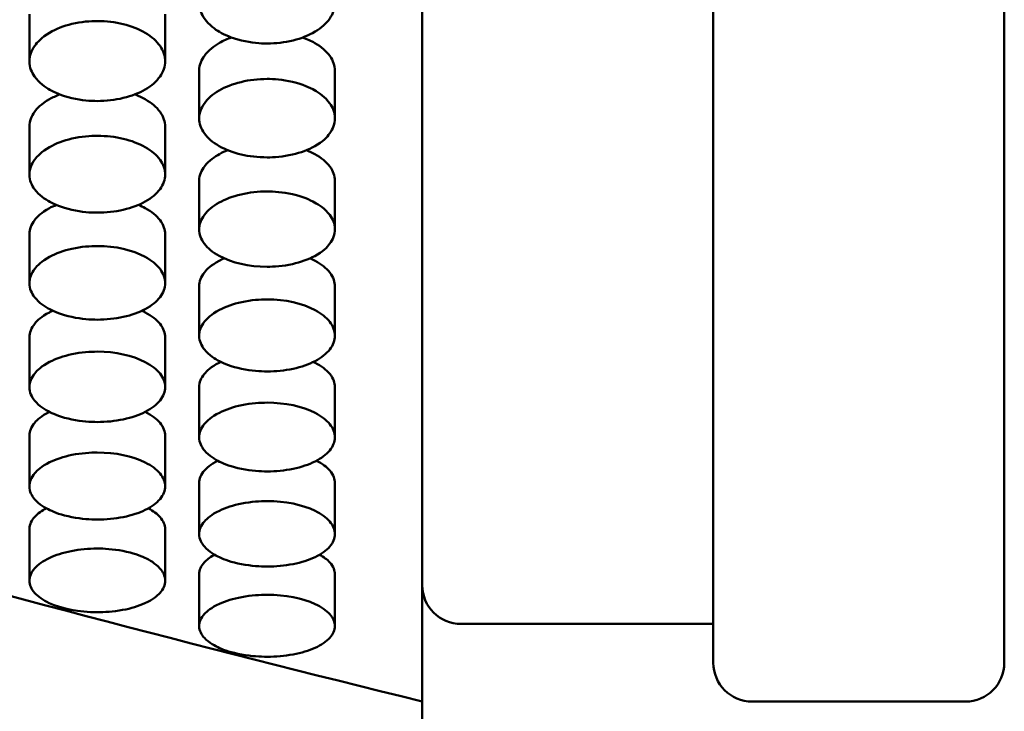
# Model space of a CAD drawing. Header units: millimetres. Extents: x 0 to 420, y 0 to 297.
# Tile 23 of 93: x 194.04 to 199.12, y 142.81 to 146.38. Entities that reach past the tile are written whole.
import ezdxf

# ---------------------------------------------------------------- set-up
doc = ezdxf.new("R2010")
doc.units = ezdxf.units.MM
doc.header["$LTSCALE"] = 0.75
doc.layers.add('Visible', color=7, linetype='Continuous', lineweight=50)

msp = doc.modelspace()

# ---------------------------------------------------------------- linework, layer by layer
at = {"layer": 'Visible', "extrusion": (0, 1, 0)}
for p, q in [((197.6199, 208.1586), (197.6199, 143.0586)), ((199.1199, 143.0586), (199.1199, 208.1586)), ((196.1199, 142.859), (196.1199, 147.6294)), ((194.095, 146.1608), (194.095, 146.4041)), ((194.7948, 146.4041), (194.7948, 146.1607)), ((194.97, 145.8671), (194.97, 146.1129)), ((195.6698, 146.1128), (195.6698, 145.867)), ((194.095, 145.5767), (194.095, 145.8249)), ((194.7948, 145.8249), (194.7948, 145.5767)), ((194.97, 145.2947), (194.97, 145.5453)), ((195.6698, 145.5452), (195.6698, 145.2947)), ((194.095, 145.0163), (194.095, 145.2692)), ((194.7948, 145.2691), (194.7948, 145.0163)), ((194.97, 144.7452), (194.97, 145.0002)), ((195.6698, 145.0002), (195.6698, 144.7451)), ((194.095, 144.4801), (194.095, 144.7373)), ((194.7948, 144.7373), (194.7948, 144.48)), ((194.97, 144.2211), (194.97, 144.4805)), ((195.6698, 144.4805), (195.6698, 144.221)), ((194.095, 143.9683), (194.095, 144.2298)), ((194.7948, 144.2298), (194.7948, 143.9683)), ((194.97, 143.7217), (194.97, 143.9853)), ((195.6698, 143.9852), (195.6698, 143.7217)), ((194.095, 143.4825), (194.095, 143.748)), ((194.7948, 143.7479), (194.7948, 143.4824)), ((194.97, 143.2475), (194.97, 143.515)), ((195.6698, 143.5149), (195.6698, 143.2475)), ((197.6199, 143.2586), (196.3199, 143.2586)), ((196.1199, 142.4668), (196.1199, 142.859)), ((197.8199, 142.8586), (198.9199, 142.8586))]:
    msp.add_line(p, q, dxfattribs=at)
at = {"layer": 'Visible', "extrusion": (-2e-16, 0, -1)}
for centre, start, end in [((-196.3199, 143.4586), 270, 0), ((-197.8199, 143.0586), 270, 0), ((-198.9199, 143.0586), 180, 270)]:
    msp.add_arc(centre, 0.2, start, end, dxfattribs=at)
at = {"layer": 'Visible'}
for points in [[(196.1199, 147.6294), (193.8112, 146.7667), (191.5025, 145.9649), (189.1938, 145.2293)], [(194.7948, 145.8255), (194.7948, 145.8253), (194.7948, 145.8251), (194.7948, 145.8249)], [(194.095, 145.2692), (194.095, 145.2694), (194.095, 145.2696), (194.095, 145.2698)], [(194.7948, 145.2697), (194.7948, 145.2695), (194.7948, 145.2693), (194.7948, 145.2691)], [(194.97, 145.0002), (194.97, 145.0004), (194.97, 145.0006), (194.97, 145.0008)], [(195.6698, 145.0008), (195.6698, 145.0006), (195.6698, 145.0004), (195.6697, 145.0002)], [(189.1938, 144.7767), (191.5025, 144.0689), (193.8112, 143.4283), (196.1199, 142.859)], [(194.095, 144.7373), (194.095, 144.7375), (194.095, 144.7377), (194.095, 144.7378)], [(194.095, 144.2298), (194.095, 144.2299), (194.095, 144.2301), (194.095, 144.2303)], [(194.7948, 144.2303), (194.7948, 144.2301), (194.7948, 144.2299), (194.7948, 144.2298)], [(189.2252, 143.7324), (191.2821, 143.1647), (193.3391, 142.6521), (195.396, 142.1973)]]:
    msp.add_open_spline(points, degree=3, dxfattribs=at)
for points, knots in [([(195.3199, 146.2531), (195.2854, 146.2532), (195.2403, 146.256), (195.1347, 146.2814), (195.0991, 146.2984), (195.0521, 146.326), (195.0205, 146.3479), (194.9818, 146.4031), (194.9699, 146.4297), (194.9702, 146.4902), (194.9794, 146.5181), (195.0099, 146.5619), (195.0319, 146.5872), (195.1073, 146.6322), (195.1461, 146.6478), (195.2382, 146.6704), (195.2841, 146.6737), (195.3199, 146.6737)], [-0.1685905, -0.1685905, -0.1685905, -0.1685905, -0.1359418, -0.1359418, -0.1024572, -0.1024572, -0.0703865, -0.0703865, -0.049943, -0.049943, -0.0321995, -0.0321995, -0.0201285, -0.0201285, -0.0107276, -0.0107276, -0.000001, -0.000001, -0.000001, -0.000001]), ([(195.3199, 146.6737), (195.4135, 146.6738), (195.5011, 146.6514), (195.5673, 146.6115), (195.6003, 146.5915), (195.6255, 146.5687), (195.6431, 146.5428), (195.6607, 146.517), (195.6696, 146.4899), (195.6698, 146.4621), (195.6699, 146.4343), (195.661, 146.4076), (195.6431, 146.3819), (195.6252, 146.3562), (195.5997, 146.3334), (195.5673, 146.3141), (195.535, 146.2947), (195.4973, 146.2798), (195.4538, 146.2691), (195.4102, 146.2584), (195.3659, 146.2531), (195.3199, 146.2531)], [0.5, 0.5, 0.5, 0.5, 0.625, 0.625, 0.625, 0.6875, 0.6875, 0.6875, 0.75, 0.75, 0.75, 0.8125, 0.8125, 0.8125, 0.875, 0.875, 0.875, 0.9375, 0.9375, 0.9375, 1, 1, 1, 1]), ([(194.4449, 145.9564), (194.4104, 145.9564), (194.3653, 145.9592), (194.2597, 145.9841), (194.2242, 146.0008), (194.1771, 146.0278), (194.1455, 146.0493), (194.1068, 146.1035), (194.0949, 146.1295), (194.0952, 146.1889), (194.1044, 146.2163), (194.1349, 146.2592), (194.1569, 146.2841), (194.2323, 146.3282), (194.2711, 146.3436), (194.3632, 146.3657), (194.4091, 146.3689), (194.4449, 146.369)], [-0.1686053, -0.1686053, -0.1686053, -0.1686053, -0.1359499, -0.1359499, -0.1024604, -0.1024604, -0.0703879, -0.0703879, -0.0499437, -0.0499437, -0.0321998, -0.0321998, -0.0201287, -0.0201287, -0.0107277, -0.0107277, -0.000001, -0.000001, -0.000001, -0.000001]), ([(194.4449, 146.369), (194.5385, 146.3691), (194.6261, 146.3471), (194.6923, 146.3079), (194.7253, 146.2883), (194.7506, 146.2659), (194.7681, 146.2405), (194.7857, 146.2152), (194.7946, 146.1886), (194.7948, 146.1613), (194.7949, 146.1341), (194.786, 146.1079), (194.7681, 146.0827), (194.7502, 146.0574), (194.7247, 146.0351), (194.6923, 146.0161), (194.66, 145.9972), (194.6223, 145.9825), (194.5788, 145.972), (194.5352, 145.9616), (194.4909, 145.9564), (194.4449, 145.9564)], [0.5, 0.5, 0.5, 0.5, 0.625, 0.625, 0.625, 0.6875, 0.6875, 0.6875, 0.75, 0.75, 0.75, 0.8125, 0.8125, 0.8125, 0.875, 0.875, 0.875, 0.9375, 0.9375, 0.9375, 1, 1, 1, 1]), ([(195.1363, 146.284), (195.1159, 146.2768), (195.0951, 146.2677), (195.0477, 146.2406), (195.0182, 146.2189), (194.9827, 146.1699), (194.97, 146.1444), (194.97, 146.1129)], [0.01907586, 0.01907586, 0.01907586, 0.01907586, 0.02519782, 0.02519782, 0.03341403, 0.03341403, 0.03876109, 0.03876109, 0.03876109, 0.03876109]), ([(195.6698, 146.1128), (195.6698, 146.1392), (195.6609, 146.1644), (195.6255, 146.2136), (195.5995, 146.2362), (195.5471, 146.2665), (195.5262, 146.276), (195.5035, 146.284)], [0.05134793, 0.05134793, 0.05134793, 0.05134793, 0.06921672, 0.06921672, 0.08741464, 0.08741464, 0.09799564, 0.09799564, 0.09799564, 0.09799564]), ([(195.3199, 145.6656), (195.2263, 145.6656), (195.1387, 145.6864), (195.0725, 145.7241), (195.0394, 145.743), (195.0142, 145.7646), (194.9966, 145.7892), (194.979, 145.8138), (194.9702, 145.8397), (194.97, 145.8664), (194.9699, 145.8932), (194.9787, 145.919), (194.9967, 145.944), (195.0146, 145.969), (195.0401, 145.9912), (195.0725, 146.0102), (195.1048, 146.0292), (195.1425, 146.0439), (195.186, 146.0544), (195.2295, 146.0649), (195.2739, 146.0702), (195.3199, 146.0701)], [0.5, 0.5, 0.5, 0.5, 0.625, 0.625, 0.625, 0.6875, 0.6875, 0.6875, 0.75, 0.75, 0.75, 0.8125, 0.8125, 0.8125, 0.875, 0.875, 0.875, 0.9375, 0.9375, 0.9375, 1, 1, 1, 1]), ([(195.3199, 146.0701), (195.3544, 146.0701), (195.3995, 146.0673), (195.5051, 146.0422), (195.5406, 146.0255), (195.5877, 145.9985), (195.6193, 145.977), (195.658, 145.9233), (195.6699, 145.8976), (195.6696, 145.8394), (195.6604, 145.8127), (195.6299, 145.7711), (195.6079, 145.747), (195.5325, 145.7046), (195.4937, 145.6899), (195.4015, 145.6687), (195.3556, 145.6657), (195.3199, 145.6656)], [-0.1685682, -0.1685682, -0.1685682, -0.1685682, -0.1359196, -0.1359196, -0.1024387, -0.1024387, -0.0703766, -0.0703766, -0.0499371, -0.0499371, -0.0321964, -0.0321964, -0.0201268, -0.0201268, -0.0107268, -0.0107268, -0.000001, -0.000001, -0.000001, -0.000001]), ([(194.2516, 145.9903), (194.2324, 145.983), (194.2144, 145.9746), (194.156, 145.9417), (194.1344, 145.9182), (194.1042, 145.8774), (194.0952, 145.8516), (194.095, 145.8253), (194.095, 145.8251), (194.095, 145.8249)], [0.01594908, 0.01594908, 0.01594908, 0.01594908, 0.02082777, 0.02082777, 0.03319644, 0.03319644, 0.05123196, 0.05123196, 0.05135901, 0.05135901, 0.05135901, 0.05135901]), ([(194.7948, 145.8249), (194.7948, 145.8251), (194.7948, 145.8253), (194.7946, 145.8482), (194.7876, 145.8742), (194.7505, 145.9252), (194.7252, 145.9465), (194.6741, 145.9754), (194.6556, 145.9837), (194.6382, 145.9903)], [0.038761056, 0.038761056, 0.038761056, 0.038761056, 0.038795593, 0.038795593, 0.042711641, 0.042711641, 0.046245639, 0.046245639, 0.048221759, 0.048221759, 0.048221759, 0.048221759]), ([(194.095, 145.8249), (194.095, 145.8251), (194.095, 145.8253), (194.095, 145.8255), (194.095, 145.8255), (194.095, 145.8256)], [0.051081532, 0.051081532, 0.051081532, 0.051081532, 0.0512214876, 0.0512214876, 0.0512277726, 0.0512277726, 0.0512277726, 0.0512277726]), ([(194.4449, 145.3805), (194.4104, 145.3805), (194.3653, 145.3832), (194.2597, 145.4071), (194.2242, 145.4231), (194.1771, 145.4491), (194.1455, 145.4697), (194.1068, 145.5217), (194.0949, 145.5467), (194.0952, 145.6038), (194.1044, 145.6301), (194.1349, 145.6713), (194.1569, 145.6952), (194.2323, 145.7377), (194.2711, 145.7524), (194.3632, 145.7737), (194.4091, 145.7768), (194.4449, 145.7768)], [-0.1686237, -0.1686237, -0.1686237, -0.1686237, -0.1359644, -0.1359644, -0.1024721, -0.1024721, -0.0703984, -0.0703984, -0.0499515, -0.0499515, -0.0322044, -0.0322044, -0.0201313, -0.0201313, -0.0107287, -0.0107287, -0.000001, -0.000001, -0.000001, -0.000001]), ([(194.4449, 145.7768), (194.5385, 145.7769), (194.6261, 145.7558), (194.6923, 145.7181), (194.7253, 145.6992), (194.7506, 145.6778), (194.7681, 145.6534), (194.7857, 145.629), (194.7946, 145.6035), (194.7948, 145.5773), (194.7949, 145.5511), (194.786, 145.5259), (194.7681, 145.5017), (194.7502, 145.4775), (194.7247, 145.4561), (194.6923, 145.4378), (194.66, 145.4196), (194.6223, 145.4055), (194.5788, 145.3955), (194.5352, 145.3854), (194.4909, 145.3804), (194.4449, 145.3805)], [0.5, 0.5, 0.5, 0.5, 0.625, 0.625, 0.625, 0.6875, 0.6875, 0.6875, 0.75, 0.75, 0.75, 0.8125, 0.8125, 0.8125, 0.875, 0.875, 0.875, 0.9375, 0.9375, 0.9375, 1, 1, 1, 1]), ([(195.1171, 145.7026), (195.103, 145.697), (195.0888, 145.6904), (195.0527, 145.6707), (195.0206, 145.6501), (194.9827, 145.6), (194.97, 145.5756), (194.97, 145.5453)], [0.02098304, 0.02098304, 0.02098304, 0.02098304, 0.02519767, 0.02519767, 0.03188274, 0.03188274, 0.03580871, 0.03580871, 0.03580871, 0.03580871]), ([(195.6698, 145.5452), (195.6698, 145.5705), (195.6609, 145.5948), (195.6255, 145.642), (195.5995, 145.6637), (195.5527, 145.6896), (195.5381, 145.6965), (195.5226, 145.7026)], [0.05134834, 0.05134834, 0.05134834, 0.05134834, 0.06921702, 0.06921702, 0.08741488, 0.08741488, 0.09494974, 0.09494974, 0.09494974, 0.09494974]), ([(195.3199, 145.1016), (195.2263, 145.1015), (195.1387, 145.1215), (195.0725, 145.1577), (195.0394, 145.1758), (195.0142, 145.1964), (194.9966, 145.22), (194.979, 145.2437), (194.9702, 145.2685), (194.97, 145.2942), (194.9699, 145.3198), (194.9787, 145.3446), (194.9967, 145.3686), (195.0146, 145.3926), (195.0401, 145.4139), (195.0725, 145.4321), (195.1048, 145.4503), (195.1425, 145.4645), (195.186, 145.4746), (195.2295, 145.4847), (195.2739, 145.4897), (195.3199, 145.4897)], [0.5, 0.5, 0.5, 0.5, 0.625, 0.625, 0.625, 0.6875, 0.6875, 0.6875, 0.75, 0.75, 0.75, 0.8125, 0.8125, 0.8125, 0.875, 0.875, 0.875, 0.9375, 0.9375, 0.9375, 1, 1, 1, 1]), ([(195.3199, 145.4897), (195.3544, 145.4897), (195.3995, 145.487), (195.5051, 145.4629), (195.5406, 145.4468), (195.5877, 145.4209), (195.6193, 145.4003), (195.658, 145.3487), (195.6699, 145.3241), (195.6696, 145.2682), (195.6604, 145.2426), (195.6299, 145.2026), (195.6079, 145.1796), (195.5325, 145.1389), (195.4937, 145.1248), (195.4015, 145.1045), (195.3556, 145.1016), (195.3199, 145.1016)], [-0.1685848, -0.1685848, -0.1685848, -0.1685848, -0.1359296, -0.1359296, -0.1024443, -0.1024443, -0.0703808, -0.0703808, -0.0499397, -0.0499397, -0.0321973, -0.0321973, -0.0201272, -0.0201272, -0.0107269, -0.0107269, -0.000001, -0.000001, -0.000001, -0.000001]), ([(194.2329, 145.4204), (194.2206, 145.4153), (194.2089, 145.4097), (194.156, 145.3811), (194.1344, 145.3586), (194.1042, 145.3195), (194.0952, 145.2947), (194.095, 145.2695), (194.095, 145.2694), (194.095, 145.2692)], [0.0175639, 0.0175639, 0.0175639, 0.0175639, 0.02082644, 0.02082644, 0.03319412, 0.03319412, 0.05122807, 0.05122807, 0.05135516, 0.05135516, 0.05135516, 0.05135516]), ([(194.7948, 145.2691), (194.7948, 145.2693), (194.7948, 145.2695), (194.7946, 145.2915), (194.7876, 145.3164), (194.7505, 145.3653), (194.7252, 145.3857), (194.6805, 145.41), (194.6686, 145.4156), (194.6569, 145.4204)], [0.038758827, 0.038758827, 0.038758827, 0.038758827, 0.038793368, 0.038793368, 0.042707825, 0.042707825, 0.046240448, 0.046240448, 0.047522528, 0.047522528, 0.047522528, 0.047522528]), ([(194.4449, 144.8284), (194.4104, 144.8284), (194.3653, 144.831), (194.2597, 144.8539), (194.2242, 144.8692), (194.1771, 144.8941), (194.1455, 144.9138), (194.1068, 144.9637), (194.0949, 144.9876), (194.0952, 145.0423), (194.1044, 145.0675), (194.1349, 145.107), (194.1569, 145.1299), (194.2323, 145.1706), (194.2711, 145.1848), (194.3632, 145.2052), (194.4091, 145.2082), (194.4449, 145.2082)], [-0.1686166, -0.1686166, -0.1686166, -0.1686166, -0.1359542, -0.1359542, -0.1024618, -0.1024618, -0.070392, -0.070392, -0.0499472, -0.0499472, -0.0322018, -0.0322018, -0.0201298, -0.0201298, -0.0107281, -0.0107281, -0.000001, -0.000001, -0.000001, -0.000001]), ([(194.4449, 145.2082), (194.5385, 145.2083), (194.6261, 145.188), (194.6923, 145.1519), (194.7253, 145.1338), (194.7506, 145.1132), (194.7681, 145.0898), (194.7857, 145.0664), (194.7946, 145.042), (194.7948, 145.0169), (194.7949, 144.9918), (194.786, 144.9677), (194.7681, 144.9445), (194.7502, 144.9213), (194.7247, 144.9008), (194.6923, 144.8833), (194.66, 144.8658), (194.6223, 144.8524), (194.5788, 144.8427), (194.5352, 144.8331), (194.4909, 144.8283), (194.4449, 144.8284)], [0.5, 0.5, 0.5, 0.5, 0.625, 0.625, 0.625, 0.6875, 0.6875, 0.6875, 0.75, 0.75, 0.75, 0.8125, 0.8125, 0.8125, 0.875, 0.875, 0.875, 0.9375, 0.9375, 0.9375, 1, 1, 1, 1]), ([(195.0992, 145.1445), (195.09, 145.1405), (195.0813, 145.1363), (195.031, 145.1097), (195.0094, 145.0877), (194.9792, 145.0494), (194.9702, 145.0252), (194.97, 145.0006), (194.97, 145.0004), (194.97, 145.0002)], [0.01834438, 0.01834438, 0.01834438, 0.01834438, 0.02082126, 0.02082126, 0.03318534, 0.03318534, 0.05121504, 0.05121504, 0.05134205, 0.05134205, 0.05134205, 0.05134205]), ([(195.6698, 145.0002), (195.6698, 145.0004), (195.6698, 145.0006), (195.6696, 145.022), (195.6626, 145.0464), (195.6255, 145.0943), (195.6002, 145.1142), (195.5585, 145.1364), (195.5495, 145.1406), (195.5406, 145.1445)], [0.035810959, 0.035810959, 0.035810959, 0.035810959, 0.035836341, 0.035836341, 0.038711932, 0.038711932, 0.041307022, 0.041307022, 0.042014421, 0.042014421, 0.042014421, 0.042014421]), ([(195.3199, 144.5614), (195.2854, 144.5614), (195.2403, 144.5639), (195.1347, 144.5863), (195.0992, 144.6013), (195.0521, 144.6256), (195.0205, 144.6449), (194.9818, 144.6936), (194.9699, 144.7171), (194.9702, 144.7705), (194.9794, 144.7952), (195.0099, 144.8339), (195.0319, 144.8563), (195.1073, 144.8961), (195.1461, 144.9099), (195.2383, 144.9299), (195.2841, 144.9328), (195.3199, 144.9328)], [-0.1685729, -0.1685729, -0.1685729, -0.1685729, -0.1359174, -0.1359174, -0.1024323, -0.1024323, -0.0703695, -0.0703695, -0.0499309, -0.0499309, -0.0321919, -0.0321919, -0.0201241, -0.0201241, -0.0107257, -0.0107257, -0.000001, -0.000001, -0.000001, -0.000001]), ([(195.3199, 144.9328), (195.4135, 144.9329), (195.5011, 144.9131), (195.5673, 144.8777), (195.6003, 144.86), (195.6255, 144.8399), (195.6431, 144.817), (195.6607, 144.7942), (195.6696, 144.7702), (195.6698, 144.7457), (195.6699, 144.7211), (195.661, 144.6976), (195.6431, 144.6749), (195.6252, 144.6522), (195.5997, 144.6321), (195.5673, 144.6151), (195.535, 144.598), (195.4973, 144.5848), (195.4538, 144.5754), (195.4102, 144.566), (195.3659, 144.5614), (195.3199, 144.5614)], [0.5, 0.5, 0.5, 0.5, 0.625, 0.625, 0.625, 0.6875, 0.6875, 0.6875, 0.75, 0.75, 0.75, 0.8125, 0.8125, 0.8125, 0.875, 0.875, 0.875, 0.9375, 0.9375, 0.9375, 1, 1, 1, 1]), ([(194.2152, 144.8744), (194.2093, 144.8717), (194.2035, 144.8689), (194.156, 144.8443), (194.1344, 144.8228), (194.1042, 144.7854), (194.0952, 144.7617), (194.095, 144.7377), (194.095, 144.7375), (194.095, 144.7373)], [0.01917011, 0.01917011, 0.01917011, 0.01917011, 0.02082465, 0.02082465, 0.033191, 0.033191, 0.05122304, 0.05122304, 0.05135007, 0.05135007, 0.05135007, 0.05135007]), ([(194.7948, 144.7373), (194.7948, 144.7375), (194.7948, 144.7376), (194.7946, 144.7586), (194.7876, 144.7825), (194.7505, 144.8292), (194.7252, 144.8487), (194.6865, 144.8688), (194.6805, 144.8717), (194.6746, 144.8744)], [0.03581131, 0.03581131, 0.03581131, 0.03581131, 0.035836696, 0.035836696, 0.038712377, 0.038712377, 0.041307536, 0.041307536, 0.041777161, 0.041777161, 0.041777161, 0.041777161]), ([(194.4449, 144.3005), (194.4104, 144.3005), (194.3653, 144.303), (194.2597, 144.3249), (194.2242, 144.3395), (194.1771, 144.3632), (194.1455, 144.3821), (194.1068, 144.4297), (194.0949, 144.4526), (194.0952, 144.5049), (194.1044, 144.5289), (194.1349, 144.5668), (194.1569, 144.5886), (194.2323, 144.6276), (194.2711, 144.6411), (194.3633, 144.6606), (194.4091, 144.6635), (194.4449, 144.6635)], [-0.1685939, -0.1685939, -0.1685939, -0.1685939, -0.1359364, -0.1359364, -0.1024489, -0.1024489, -0.0703838, -0.0703838, -0.0499416, -0.0499416, -0.0321984, -0.0321984, -0.0201278, -0.0201278, -0.0107272, -0.0107272, -0.000001, -0.000001, -0.000001, -0.000001]), ([(194.4449, 144.6635), (194.5385, 144.6636), (194.6261, 144.6442), (194.6923, 144.6096), (194.7253, 144.5923), (194.7506, 144.5727), (194.7681, 144.5503), (194.7857, 144.528), (194.7946, 144.5046), (194.7948, 144.4806), (194.7949, 144.4566), (194.786, 144.4336), (194.7681, 144.4114), (194.7502, 144.3892), (194.7247, 144.3696), (194.6923, 144.353), (194.66, 144.3363), (194.6223, 144.3234), (194.5788, 144.3142), (194.5352, 144.305), (194.4909, 144.3005), (194.4449, 144.3005)], [0.5, 0.5, 0.5, 0.5, 0.625, 0.625, 0.625, 0.6875, 0.6875, 0.6875, 0.75, 0.75, 0.75, 0.8125, 0.8125, 0.8125, 0.875, 0.875, 0.875, 0.9375, 0.9375, 0.9375, 1, 1, 1, 1]), ([(195.0816, 144.6104), (195.0787, 144.609), (195.0757, 144.6076), (195.031, 144.585), (195.0094, 144.5639), (194.9792, 144.5274), (194.9702, 144.5043), (194.97, 144.4808), (194.97, 144.4807), (194.97, 144.4805)], [0.01997619, 0.01997619, 0.01997619, 0.01997619, 0.02082221, 0.02082221, 0.03318687, 0.03318687, 0.05121688, 0.05121688, 0.05134389, 0.05134389, 0.05134389, 0.05134389]), ([(195.6698, 144.4805), (195.6698, 144.4806), (195.6698, 144.4808), (195.6696, 144.5013), (195.6626, 144.5246), (195.6255, 144.5703), (195.6002, 144.5893), (195.5643, 144.6075), (195.5613, 144.609), (195.5582, 144.6104)], [0.035810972, 0.035810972, 0.035810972, 0.035810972, 0.03583636, 0.03583636, 0.038711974, 0.038711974, 0.041307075, 0.041307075, 0.041550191, 0.041550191, 0.041550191, 0.041550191]), ([(195.3199, 144.0458), (195.2854, 144.0458), (195.2403, 144.0482), (195.1347, 144.0696), (195.0992, 144.0838), (195.0521, 144.107), (195.0205, 144.1254), (194.9818, 144.1719), (194.9699, 144.1943), (194.9702, 144.2453), (194.9794, 144.2688), (195.0099, 144.3058), (195.0319, 144.3271), (195.1073, 144.3652), (195.1461, 144.3784), (195.2383, 144.3975), (195.2841, 144.4002), (195.3199, 144.4003)], [-0.1685636, -0.1685636, -0.1685636, -0.1685636, -0.1359122, -0.1359122, -0.1024307, -0.1024307, -0.0703707, -0.0703707, -0.0499327, -0.0499327, -0.0321935, -0.0321935, -0.0201252, -0.0201252, -0.0107261, -0.0107261, -0.000001, -0.000001, -0.000001, -0.000001]), ([(195.3199, 144.4003), (195.4135, 144.4003), (195.5011, 144.3814), (195.5673, 144.3476), (195.6003, 144.3307), (195.6255, 144.3115), (195.6431, 144.2897), (195.6607, 144.2679), (195.6696, 144.245), (195.6698, 144.2216), (195.6699, 144.1982), (195.661, 144.1757), (195.6431, 144.154), (195.6252, 144.1324), (195.5997, 144.1133), (195.5673, 144.097), (195.535, 144.0807), (195.4973, 144.0682), (195.4538, 144.0592), (195.4102, 144.0502), (195.3659, 144.0458), (195.3199, 144.0458)], [0.5, 0.5, 0.5, 0.5, 0.625, 0.625, 0.625, 0.6875, 0.6875, 0.6875, 0.75, 0.75, 0.75, 0.8125, 0.8125, 0.8125, 0.875, 0.875, 0.875, 0.9375, 0.9375, 0.9375, 1, 1, 1, 1]), ([(194.1982, 144.3526), (194.1981, 144.3525), (194.198, 144.3525), (194.156, 144.3318), (194.1344, 144.3112), (194.1042, 144.2756), (194.0952, 144.253), (194.095, 144.2301), (194.095, 144.23), (194.095, 144.2298)], [0.02079365, 0.02079365, 0.02079365, 0.02079365, 0.02082434, 0.02082434, 0.0331904, 0.0331904, 0.05122149, 0.05122149, 0.05134856, 0.05134856, 0.05134856, 0.05134856]), ([(194.7948, 144.2298), (194.7948, 144.2299), (194.7948, 144.2301), (194.7946, 144.2501), (194.7876, 144.2728), (194.7505, 144.3174), (194.7252, 144.3359), (194.6921, 144.3523), (194.6919, 144.3525), (194.6916, 144.3526)], [0.038759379, 0.038759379, 0.038759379, 0.038759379, 0.038793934, 0.038793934, 0.042708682, 0.042708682, 0.046241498, 0.046241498, 0.046270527, 0.046270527, 0.046270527, 0.046270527]), ([(194.4449, 143.7973), (194.4104, 143.7973), (194.3653, 143.7997), (194.2597, 143.8205), (194.2242, 143.8344), (194.1771, 143.857), (194.1455, 143.875), (194.1068, 143.9203), (194.0949, 143.9421), (194.0952, 143.9919), (194.1044, 144.0149), (194.1349, 144.0509), (194.1569, 144.0718), (194.2323, 144.1089), (194.2711, 144.1218), (194.3633, 144.1404), (194.4091, 144.1432), (194.4449, 144.1432)], [-0.1685718, -0.1685718, -0.1685718, -0.1685718, -0.1359211, -0.1359211, -0.10244, -0.10244, -0.0703798, -0.0703798, -0.0499397, -0.0499397, -0.0321978, -0.0321978, -0.0201275, -0.0201275, -0.010727, -0.010727, -0.000001, -0.000001, -0.000001, -0.000001]), ([(194.4449, 144.1432), (194.5385, 144.1432), (194.6261, 144.1248), (194.6923, 144.0918), (194.7253, 144.0753), (194.7506, 144.0565), (194.7681, 144.0352), (194.7857, 144.0139), (194.7946, 143.9916), (194.7948, 143.9688), (194.7949, 143.9459), (194.786, 143.924), (194.7681, 143.9029), (194.7502, 143.8818), (194.7247, 143.8631), (194.6923, 143.8472), (194.66, 143.8314), (194.6223, 143.8191), (194.5788, 143.8104), (194.5352, 143.8016), (194.4909, 143.7973), (194.4449, 143.7973)], [0.5, 0.5, 0.5, 0.5, 0.625, 0.625, 0.625, 0.6875, 0.6875, 0.6875, 0.75, 0.75, 0.75, 0.8125, 0.8125, 0.8125, 0.875, 0.875, 0.875, 0.9375, 0.9375, 0.9375, 1, 1, 1, 1]), ([(195.0649, 144.1009), (195.0282, 144.0821), (195.0086, 144.0637), (194.9792, 144.0299), (194.9702, 144.0079), (194.97, 143.9856), (194.97, 143.9854), (194.97, 143.9853)], [0.02163166, 0.02163166, 0.02163166, 0.02163166, 0.033189, 0.033189, 0.05122031, 0.05122031, 0.05134731, 0.05134731, 0.05134731, 0.05134731]), ([(195.6698, 143.9852), (195.6698, 143.9854), (195.6698, 143.9856), (195.6696, 144.0051), (195.6626, 144.0272), (195.6268, 144.0691), (195.6041, 144.086), (195.5749, 144.1009)], [0.038760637, 0.038760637, 0.038760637, 0.038760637, 0.0387952, 0.0387952, 0.04271087, 0.04271087, 0.045971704, 0.045971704, 0.045971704, 0.045971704]), ([(195.3199, 143.5551), (195.2854, 143.5551), (195.2403, 143.5574), (195.1347, 143.5777), (195.0992, 143.5912), (195.0521, 143.6133), (195.0205, 143.6308), (194.9818, 143.675), (194.9699, 143.6962), (194.9702, 143.7448), (194.9794, 143.7671), (195.0099, 143.8023), (195.0319, 143.8227), (195.1073, 143.8589), (195.1461, 143.8714), (195.2383, 143.8896), (195.2841, 143.8923), (195.3199, 143.8923)], [-0.1685689, -0.1685689, -0.1685689, -0.1685689, -0.13592, -0.13592, -0.1024388, -0.1024388, -0.0703761, -0.0703761, -0.0499365, -0.0499365, -0.0321959, -0.0321959, -0.0201265, -0.0201265, -0.0107267, -0.0107267, -0.000001, -0.000001, -0.000001, -0.000001]), ([(195.3199, 143.8923), (195.4135, 143.8924), (195.5011, 143.8743), (195.5673, 143.8422), (195.6003, 143.8261), (195.6255, 143.8078), (195.6431, 143.787), (195.6607, 143.7662), (195.6696, 143.7445), (195.6698, 143.7222), (195.6699, 143.6999), (195.661, 143.6786), (195.6431, 143.658), (195.6252, 143.6374), (195.5997, 143.6192), (195.5673, 143.6037), (195.535, 143.5883), (195.4973, 143.5763), (195.4538, 143.5678), (195.4102, 143.5593), (195.3659, 143.5551), (195.3199, 143.5551)], [0.5, 0.5, 0.5, 0.5, 0.625, 0.625, 0.625, 0.6875, 0.6875, 0.6875, 0.75, 0.75, 0.75, 0.8125, 0.8125, 0.8125, 0.875, 0.875, 0.875, 0.9375, 0.9375, 0.9375, 1, 1, 1, 1]), ([(194.1817, 143.8555), (194.1601, 143.8438), (194.1385, 143.8289), (194.1077, 143.7943), (194.095, 143.7736), (194.095, 143.748)], [0.02700009, 0.02700009, 0.02700009, 0.02700009, 0.03341533, 0.03341533, 0.03876466, 0.03876466, 0.03876466, 0.03876466]), ([(194.7948, 143.7479), (194.7948, 143.7693), (194.7859, 143.7899), (194.7536, 143.8264), (194.7333, 143.8418), (194.708, 143.8555)], [0.05135266, 0.05135266, 0.05135266, 0.05135266, 0.06922381, 0.06922381, 0.08425271, 0.08425271, 0.08425271, 0.08425271]), ([(194.4449, 143.3193), (194.3513, 143.3192), (194.2637, 143.3361), (194.1975, 143.3666), (194.1645, 143.3819), (194.1392, 143.3993), (194.1216, 143.4193), (194.104, 143.4392), (194.0952, 143.4603), (194.095, 143.482), (194.0949, 143.5037), (194.1038, 143.5247), (194.1217, 143.545), (194.1396, 143.5653), (194.1651, 143.5834), (194.1975, 143.5989), (194.2298, 143.6143), (194.2675, 143.6263), (194.311, 143.6349), (194.3545, 143.6435), (194.3989, 143.6478), (194.4449, 143.6478)], [0.5, 0.5, 0.5, 0.5, 0.625, 0.625, 0.625, 0.6875, 0.6875, 0.6875, 0.75, 0.75, 0.75, 0.8125, 0.8125, 0.8125, 0.875, 0.875, 0.875, 0.9375, 0.9375, 0.9375, 1, 1, 1, 1]), ([(194.4449, 143.6478), (194.4794, 143.6477), (194.5245, 143.6454), (194.6301, 143.625), (194.6656, 143.6114), (194.7127, 143.5893), (194.7443, 143.5719), (194.783, 143.5282), (194.7949, 143.5073), (194.7946, 143.46), (194.7854, 143.4384), (194.7549, 143.4046), (194.7329, 143.3851), (194.6575, 143.3508), (194.6187, 143.3389), (194.5265, 143.3218), (194.4807, 143.3193), (194.4449, 143.3193)], [-0.1685961, -0.1685961, -0.1685961, -0.1685961, -0.1359437, -0.1359437, -0.1024568, -0.1024568, -0.0703861, -0.0703861, -0.0499426, -0.0499426, -0.0321992, -0.0321992, -0.0201283, -0.0201283, -0.0107275, -0.0107275, -0.000001, -0.000001, -0.000001, -0.000001]), ([(195.0488, 143.6162), (195.0222, 143.6014), (195.0068, 143.5874), (194.9792, 143.5573), (194.9702, 143.5364), (194.97, 143.5152), (194.97, 143.5151), (194.97, 143.515)], [0.02345481, 0.02345481, 0.02345481, 0.02345481, 0.03319172, 0.03319172, 0.05122426, 0.05122426, 0.05135129, 0.05135129, 0.05135129, 0.05135129]), ([(195.6698, 143.5149), (195.6698, 143.5151), (195.6698, 143.5152), (195.6696, 143.5337), (195.6626, 143.5547), (195.6299, 143.591), (195.6126, 143.6042), (195.591, 143.6163)], [0.038762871, 0.038762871, 0.038762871, 0.038762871, 0.038797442, 0.038797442, 0.042714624, 0.042714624, 0.04534976, 0.04534976, 0.04534976, 0.04534976]), ([(195.3199, 143.0896), (195.2854, 143.0896), (195.2403, 143.0918), (195.1347, 143.111), (195.0992, 143.1238), (195.0521, 143.1447), (195.0205, 143.1613), (194.9818, 143.2032), (194.9699, 143.2233), (194.9702, 143.2693), (194.9794, 143.2905), (195.0099, 143.3239), (195.0319, 143.3432), (195.1073, 143.3776), (195.1461, 143.3895), (195.2382, 143.4067), (195.2841, 143.4093), (195.3199, 143.4093)], [-0.1685849, -0.1685849, -0.1685849, -0.1685849, -0.1359359, -0.1359359, -0.1024527, -0.1024527, -0.0703857, -0.0703857, -0.049943, -0.049943, -0.0321992, -0.0321992, -0.0201283, -0.0201283, -0.0107274, -0.0107274, -0.000001, -0.000001, -0.000001, -0.000001]), ([(195.3199, 143.4093), (195.4135, 143.4093), (195.5011, 143.3922), (195.5673, 143.3617), (195.6003, 143.3465), (195.6255, 143.3291), (195.6431, 143.3094), (195.6607, 143.2897), (195.6696, 143.2691), (195.6698, 143.248), (195.6699, 143.2268), (195.661, 143.2066), (195.6431, 143.1871), (195.6252, 143.1676), (195.5997, 143.1503), (195.5673, 143.1357), (195.535, 143.121), (195.4973, 143.1097), (195.4538, 143.1017), (195.4102, 143.0936), (195.3659, 143.0896), (195.3199, 143.0896)], [0.5, 0.5, 0.5, 0.5, 0.625, 0.625, 0.625, 0.6875, 0.6875, 0.6875, 0.75, 0.75, 0.75, 0.8125, 0.8125, 0.8125, 0.875, 0.875, 0.875, 0.9375, 0.9375, 0.9375, 1, 1, 1, 1])]:
    msp.add_open_spline(points, degree=3, knots=knots, dxfattribs=at)

doc.saveas('drawing.dxf')
